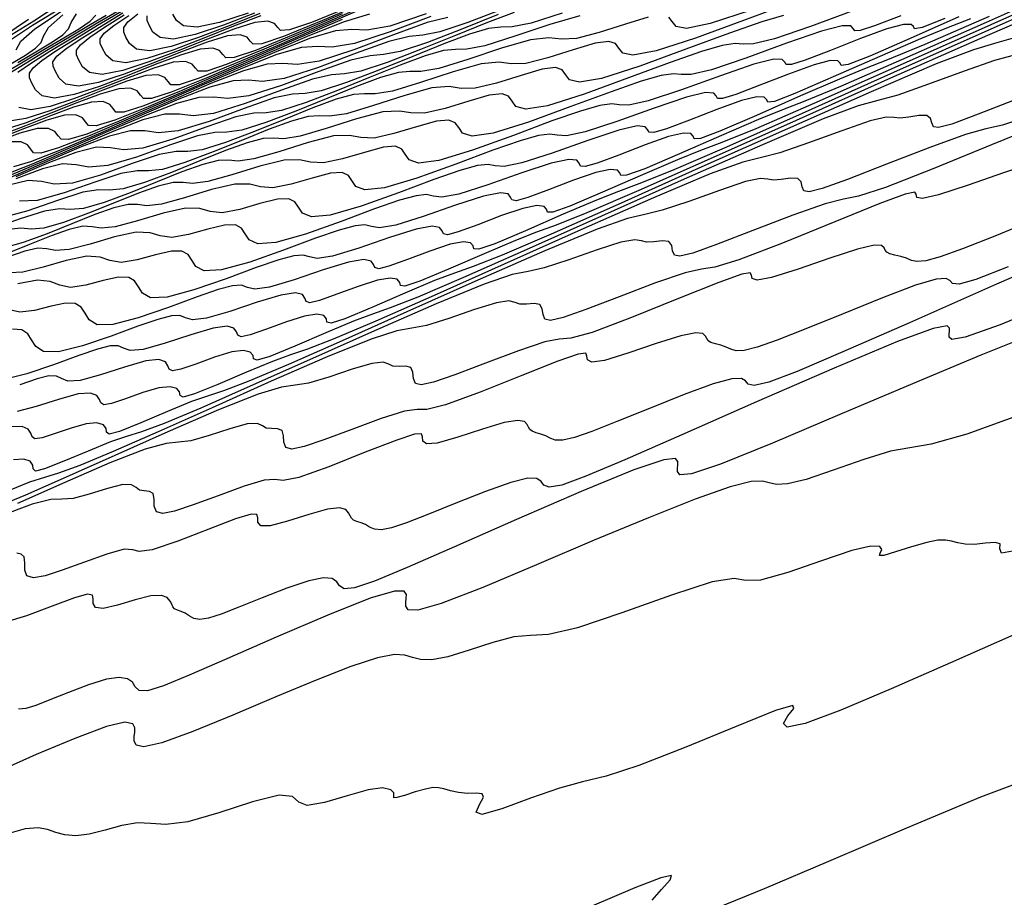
# Model space of a CAD drawing. Extents: x 3249832 to 3255657, y 13789405 to 13793316.
# Tile 197 of 256: x 3254653 to 3254679, y 13790529 to 13790552. Entities that reach past the tile are written whole.
import ezdxf

# ---------------------------------------------------------------- set-up
doc = ezdxf.new("R2010")
doc.units = 0
doc.header["$LTSCALE"] = 100
doc.header["$MEASUREMENT"] = 0
for name, color, linetype in [('GRATIO_CON', 10, 'CONTINUOUS'), ('GRATIO_ICON', 7, 'CONTINUOUS'), ('TARGETS_EAST', 7, 'CONTINUOUS')]:
    doc.layers.add(name, color=color, linetype=linetype)

# ---------------------------------------------------------------- blocks, each defined once
blk = doc.blocks.new('Gratio_032316_contours')
at = {"layer": 'GRATIO_CON', "color": 5, "linetype": 'Continuous', "flags": 128}
for points in [[(3254679.563, 13790532.328), (3254678.236, 13790531.833), (3254676.292, 13790531.023), (3254674.256, 13790530.149), (3254672.569, 13790529.427), (3254671.341, 13790528.927)], [(3254669.63, 13790529.134), (3254669.877, 13790529.412), (3254670.101, 13790529.661), (3254670.134, 13790529.777), (3254669.862, 13790529.717), (3254669.181, 13790529.452), (3254668.051, 13790528.978)], [(3254679.106, 13790536.087), (3254677.446, 13790535.357), (3254675.893, 13790534.674), (3254674.576, 13790534.114), (3254673.638, 13790533.76), (3254673.172, 13790533.666), (3254673.074, 13790533.766), (3254673.188, 13790533.962), (3254673.347, 13790534.155), (3254673.32, 13790534.238), (3254672.862, 13790534.101), (3254671.833, 13790533.687), (3254670.512, 13790533.14), (3254669.282, 13790532.659), (3254668.424, 13790532.384), (3254667.809, 13790532.235), (3254667.202, 13790532.072), (3254666.447, 13790531.806), (3254665.693, 13790531.528), (3254665.165, 13790531.376), (3254665.017, 13790531.443), (3254665.105, 13790531.64), (3254665.216, 13790531.833), (3254665.179, 13790531.922), (3254665.016, 13790531.933), (3254664.791, 13790531.928), (3254664.561, 13790531.952), (3254664.35, 13790531.999), (3254664.171, 13790532.048), (3254664.029, 13790532.08), (3254663.885, 13790532.082), (3254663.691, 13790532.045), (3254663.423, 13790531.968), (3254663.143, 13790531.88), (3254662.937, 13790531.82), (3254662.863, 13790531.818), (3254662.866, 13790531.866), (3254662.864, 13790531.944), (3254662.78, 13790532.028), (3254662.568, 13790532.073), (3254662.188, 13790532.029), (3254661.637, 13790531.871), (3254661.048, 13790531.693), (3254660.592, 13790531.613), (3254660.37, 13790531.703), (3254660.206, 13790531.849), (3254659.857, 13790531.887), (3254659.16, 13790531.709), (3254658.279, 13790531.421), (3254657.462, 13790531.184), (3254656.89, 13790531.113), (3254656.496, 13790531.142), (3254656.145, 13790531.162), (3254655.738, 13790531.09), (3254655.298, 13790530.967), (3254654.881, 13790530.86), (3254654.53, 13790530.822), (3254654.243, 13790530.847), (3254654.003, 13790530.91), (3254653.787, 13790530.985), (3254653.541, 13790531.031), (3254653.2, 13790531.002), (3254652.717, 13790530.866)], [(3254679.173, 13790538.296), (3254678.788, 13790538.233), (3254678.738, 13790538.339), (3254678.75, 13790538.47), (3254678.615, 13790538.513), (3254678.361, 13790538.491), (3254678.077, 13790538.46), (3254677.835, 13790538.465), (3254677.638, 13790538.499), (3254677.472, 13790538.54), (3254677.315, 13790538.569), (3254677.12, 13790538.567), (3254676.833, 13790538.511), (3254676.429, 13790538.394), (3254676.008, 13790538.261), (3254675.699, 13790538.172), (3254675.59, 13790538.168), (3254675.61, 13790538.23), (3254675.648, 13790538.321), (3254675.595, 13790538.401), (3254675.362, 13790538.414), (3254674.863, 13790538.3), (3254674.07, 13790538.032), (3254673.185, 13790537.723), (3254672.47, 13790537.519), (3254672.082, 13790537.511), (3254671.777, 13790537.562), (3254671.205, 13790537.478), (3254670.141, 13790537.132), (3254668.838, 13790536.661), (3254667.671, 13790536.268), (3254666.915, 13790536.099), (3254666.439, 13790536.068), (3254666.01, 13790536.033), (3254665.456, 13790535.889), (3254664.837, 13790535.686), (3254664.273, 13790535.512), (3254663.856, 13790535.434), (3254663.564, 13790535.439), (3254663.35, 13790535.491), (3254663.154, 13790535.553), (3254662.884, 13790535.571), (3254662.436, 13790535.485), (3254661.736, 13790535.254), (3254660.824, 13790534.9), (3254659.766, 13790534.461), (3254658.644, 13790533.985), (3254657.599, 13790533.553), (3254656.786, 13790533.256), (3254656.313, 13790533.154), (3254656.11, 13790533.199), (3254656.059, 13790533.311), (3254656.06, 13790533.426), (3254656.072, 13790533.537), (3254656.073, 13790533.651), (3254656.023, 13790533.759), (3254655.816, 13790533.796), (3254655.33, 13790533.683), (3254654.499, 13790533.372), (3254653.49, 13790532.947), (3254652.528, 13790532.525)], [(3254679.396, 13790541.901), (3254677.88, 13790541.352), (3254676.94, 13790541.085), (3254676.382, 13790540.993), (3254675.875, 13790540.904), (3254675.174, 13790540.688), (3254674.376, 13790540.405), (3254673.666, 13790540.164), (3254673.181, 13790540.046), (3254672.886, 13790540.03), (3254672.697, 13790540.072), (3254672.521, 13790540.121), (3254672.227, 13790540.111), (3254671.673, 13790539.968), (3254670.755, 13790539.641), (3254669.534, 13790539.158), (3254668.109, 13790538.566), (3254666.597, 13790537.923), (3254665.192, 13790537.333), (3254664.106, 13790536.91), (3254663.488, 13790536.734), (3254663.234, 13790536.742), (3254663.178, 13790536.838), (3254663.178, 13790536.942), (3254663.189, 13790537.041), (3254663.19, 13790537.143), (3254663.135, 13790537.235), (3254662.876, 13790537.236), (3254662.24, 13790537.047), (3254661.134, 13790536.608), (3254659.782, 13790536.03), (3254658.489, 13790535.462), (3254657.501, 13790535.029), (3254656.824, 13790534.752), (3254656.405, 13790534.624), (3254656.188, 13790534.632), (3254656.087, 13790534.725), (3254656.014, 13790534.844), (3254655.887, 13790534.937), (3254655.669, 13790534.971), (3254655.329, 13790534.922), (3254654.859, 13790534.776), (3254654.335, 13790534.577), (3254653.851, 13790534.381), (3254653.482, 13790534.237), (3254653.217, 13790534.156), (3254653.026, 13790534.138)], [(3254680.378, 13790544.892), (3254678.747, 13790544.218), (3254677.836, 13790543.892), (3254677.481, 13790543.829), (3254677.415, 13790543.893), (3254677.415, 13790543.972), (3254677.424, 13790544.049), (3254677.424, 13790544.127), (3254677.358, 13790544.188), (3254676.995, 13790544.116), (3254676.06, 13790543.774), (3254674.403, 13790543.08), (3254672.365, 13790542.195), (3254670.412, 13790541.335), (3254668.918, 13790540.679), (3254667.894, 13790540.246), (3254667.261, 13790540.015), (3254666.932, 13790539.958), (3254666.794, 13790540.013), (3254666.724, 13790540.11), (3254666.61, 13790540.185), (3254666.37, 13790540.191), (3254665.932, 13790540.086), (3254665.264, 13790539.85), (3254664.485, 13790539.542), (3254663.753, 13790539.245), (3254663.194, 13790539.025), (3254662.802, 13790538.892), (3254662.535, 13790538.839), (3254662.356, 13790538.856), (3254662.228, 13790538.914), (3254662.119, 13790538.979), (3254662.003, 13790539.026), (3254661.891, 13790539.061), (3254661.802, 13790539.097), (3254661.749, 13790539.147), (3254661.715, 13790539.212), (3254661.677, 13790539.289), (3254661.605, 13790539.37), (3254661.442, 13790539.416), (3254661.126, 13790539.381), (3254660.632, 13790539.242), (3254660.079, 13790539.068), (3254659.624, 13790538.948), (3254659.381, 13790538.95), (3254659.302, 13790539.039), (3254659.298, 13790539.156), (3254659.274, 13790539.244), (3254659.12, 13790539.251), (3254658.717, 13790539.128), (3254658.012, 13790538.858), (3254657.199, 13790538.543), (3254656.533, 13790538.318), (3254656.189, 13790538.273), (3254656.02, 13790538.32), (3254655.794, 13790538.33), (3254655.344, 13790538.207), (3254654.754, 13790537.997), (3254654.173, 13790537.784), (3254653.722, 13790537.638), (3254653.417, 13790537.584), (3254653.246, 13790537.634), (3254653.19, 13790537.786), (3254653.19, 13790537.978), (3254653.176, 13790538.137), (3254653.099, 13790538.207), (3254652.984, 13790538.227)], [(3254681.037, 13790546.316), (3254678.657, 13790545.277), (3254676.374, 13790544.271), (3254674.627, 13790543.504), (3254673.429, 13790542.993), (3254672.689, 13790542.71), (3254672.305, 13790542.621), (3254672.148, 13790542.657), (3254672.08, 13790542.743), (3254671.971, 13790542.809), (3254671.72, 13790542.801), (3254671.234, 13790542.669), (3254670.467, 13790542.387), (3254669.56, 13790542.025), (3254668.704, 13790541.677), (3254668.051, 13790541.419), (3254667.594, 13790541.26), (3254667.29, 13790541.19), (3254667.093, 13790541.194), (3254666.96, 13790541.244), (3254666.846, 13790541.306), (3254666.718, 13790541.352), (3254666.589, 13790541.387), (3254666.487, 13790541.424), (3254666.426, 13790541.472), (3254666.39, 13790541.533), (3254666.354, 13790541.604), (3254666.284, 13790541.678), (3254666.11, 13790541.711), (3254665.754, 13790541.655), (3254665.183, 13790541.483), (3254664.538, 13790541.27), (3254664.002, 13790541.116), (3254663.714, 13790541.094), (3254663.618, 13790541.168), (3254663.61, 13790541.276), (3254663.584, 13790541.356), (3254663.406, 13790541.348), (3254662.938, 13790541.195), (3254662.115, 13790540.873), (3254661.161, 13790540.496), (3254660.375, 13790540.217), (3254659.96, 13790540.136), (3254659.746, 13790540.159), (3254659.468, 13790540.142), (3254658.938, 13790539.984), (3254658.257, 13790539.736), (3254657.603, 13790539.492), (3254657.117, 13790539.33), (3254656.805, 13790539.27), (3254656.64, 13790539.316), (3254656.586, 13790539.46), (3254656.581, 13790539.642), (3254656.555, 13790539.789), (3254656.459, 13790539.849), (3254656.322, 13790539.861), (3254656.197, 13790539.882), (3254656.108, 13790539.951), (3254655.992, 13790540.023), (3254655.758, 13790540.028), (3254655.356, 13790539.925), (3254654.878, 13790539.775), (3254654.456, 13790539.663), (3254654.167, 13790539.644), (3254653.873, 13790539.633), (3254653.384, 13790539.514), (3254652.569, 13790539.204)], [(3254678.964, 13790545.74), (3254678.116, 13790545.406), (3254677.677, 13790545.284), (3254677.501, 13790545.301), (3254677.435, 13790545.376), (3254677.332, 13790545.433), (3254677.071, 13790545.411), (3254676.536, 13790545.251), (3254675.669, 13790544.924), (3254674.635, 13790544.507), (3254673.655, 13790544.109), (3254672.907, 13790543.813), (3254672.386, 13790543.628), (3254672.044, 13790543.541), (3254671.831, 13790543.533), (3254671.692, 13790543.575), (3254671.573, 13790543.632), (3254671.432, 13790543.678), (3254671.288, 13790543.714), (3254671.171, 13790543.751), (3254671.103, 13790543.797), (3254671.065, 13790543.853), (3254671.032, 13790543.919), (3254670.963, 13790543.985), (3254670.778, 13790544.006), (3254670.382, 13790543.928), (3254669.734, 13790543.723), (3254668.996, 13790543.472), (3254668.381, 13790543.284), (3254668.047, 13790543.238), (3254667.933, 13790543.298), (3254667.923, 13790543.397), (3254667.893, 13790543.468), (3254667.691, 13790543.446), (3254667.158, 13790543.261), (3254666.217, 13790542.887), (3254665.124, 13790542.45), (3254664.217, 13790542.116), (3254663.73, 13790541.999), (3254663.471, 13790541.997), (3254663.143, 13790541.954), (3254662.532, 13790541.76), (3254661.76, 13790541.474), (3254661.032, 13790541.199), (3254660.511, 13790541.022), (3254660.193, 13790540.956), (3254660.033, 13790540.999), (3254659.981, 13790541.135), (3254659.971, 13790541.306), (3254659.934, 13790541.441), (3254659.818, 13790541.492), (3254659.661, 13790541.494), (3254659.518, 13790541.507), (3254659.418, 13790541.569), (3254659.287, 13790541.628), (3254659.022, 13790541.616), (3254658.564, 13790541.488), (3254658.02, 13790541.31), (3254657.543, 13790541.174), (3254657.221, 13790541.137), (3254656.896, 13790541.107), (3254656.345, 13790540.956), (3254655.419, 13790540.594), (3254654.239, 13790540.085), (3254652.999, 13790539.532)], [(3254679.71, 13790546.99), (3254678.607, 13790546.54), (3254677.764, 13790546.207), (3254677.179, 13790545.997), (3254676.799, 13790545.891), (3254676.568, 13790545.872), (3254676.424, 13790545.906), (3254676.3, 13790545.959), (3254676.147, 13790546.004), (3254675.987, 13790546.041), (3254675.855, 13790546.078), (3254675.779, 13790546.122), (3254675.74, 13790546.174), (3254675.709, 13790546.234), (3254675.642, 13790546.293), (3254675.446, 13790546.301), (3254675.01, 13790546.201), (3254674.285, 13790545.963), (3254673.454, 13790545.674), (3254672.759, 13790545.452), (3254672.38, 13790545.382), (3254672.249, 13790545.427), (3254672.236, 13790545.517), (3254672.203, 13790545.581), (3254671.977, 13790545.543), (3254671.378, 13790545.328), (3254670.319, 13790544.902), (3254669.086, 13790544.404), (3254668.06, 13790544.016), (3254667.501, 13790543.863), (3254667.197, 13790543.835), (3254666.818, 13790543.766), (3254666.127, 13790543.536), (3254665.263, 13790543.212), (3254664.461, 13790542.907), (3254663.905, 13790542.713), (3254663.581, 13790542.642), (3254663.426, 13790542.681), (3254663.376, 13790542.81), (3254663.362, 13790542.97), (3254663.312, 13790543.094), (3254663.178, 13790543.134), (3254663, 13790543.127), (3254662.839, 13790543.133), (3254662.729, 13790543.186), (3254662.583, 13790543.234), (3254662.286, 13790543.205), (3254661.772, 13790543.051), (3254661.162, 13790542.845), (3254660.63, 13790542.685), (3254660.275, 13790542.631), (3254659.918, 13790542.582), (3254659.307, 13790542.399), (3254658.269, 13790541.984), (3254656.944, 13790541.409), (3254655.55, 13790540.787), (3254654.277, 13790540.219), (3254653.212, 13790539.752), (3254652.415, 13790539.423)], [(3254679.819, 13790549.461), (3254678.524, 13790548.931), (3254677.012, 13790548.311), (3254675.744, 13790547.814), (3254675.042, 13790547.589), (3254674.649, 13790547.511), (3254674.168, 13790547.39), (3254673.316, 13790547.089), (3254672.269, 13790546.688), (3254671.319, 13790546.322), (3254670.693, 13790546.097), (3254670.357, 13790546.013), (3254670.213, 13790546.045), (3254670.167, 13790546.159), (3254670.143, 13790546.298), (3254670.07, 13790546.399), (3254669.898, 13790546.418), (3254669.677, 13790546.394), (3254669.481, 13790546.383), (3254669.349, 13790546.42), (3254669.173, 13790546.446), (3254668.814, 13790546.382), (3254668.187, 13790546.178), (3254667.447, 13790545.916), (3254666.804, 13790545.707), (3254666.384, 13790545.617), (3254665.963, 13790545.531), (3254665.229, 13790545.284), (3254663.969, 13790544.765), (3254662.354, 13790544.058), (3254660.652, 13790543.298), (3254659.098, 13790542.603), (3254657.803, 13790542.033), (3254656.845, 13790541.63), (3254656.251, 13790541.41), (3254655.855, 13790541.286), (3254655.439, 13790541.144), (3254654.854, 13790540.906), (3254654.217, 13790540.637), (3254653.712, 13790540.438), (3254653.47, 13790540.382), (3254653.411, 13790540.436), (3254653.402, 13790540.54), (3254653.33, 13790540.637), (3254653.163, 13790540.694), (3254652.893, 13790540.679)], [(3254679.587, 13790549.714), (3254678.812, 13790549.453), (3254678.375, 13790549.35), (3254677.843, 13790549.202), (3254676.91, 13790548.866), (3254675.772, 13790548.427), (3254674.748, 13790548.029), (3254674.087, 13790547.788), (3254673.745, 13790547.699), (3254673.606, 13790547.727), (3254673.562, 13790547.834), (3254673.534, 13790547.962), (3254673.448, 13790548.051), (3254673.257, 13790548.061), (3254673.016, 13790548.028), (3254672.803, 13790548.009), (3254672.659, 13790548.037), (3254672.469, 13790548.052), (3254672.078, 13790547.97), (3254671.395, 13790547.741), (3254670.589, 13790547.451), (3254669.891, 13790547.217), (3254669.438, 13790547.11), (3254668.985, 13790547.005), (3254668.191, 13790546.727), (3254666.819, 13790546.155), (3254665.059, 13790545.382), (3254663.203, 13790544.553), (3254661.509, 13790543.796), (3254660.099, 13790543.174), (3254659.06, 13790542.734), (3254658.423, 13790542.493), (3254658.004, 13790542.357), (3254657.562, 13790542.201), (3254656.929, 13790541.94), (3254656.233, 13790541.644), (3254655.678, 13790541.422), (3254655.407, 13790541.351), (3254655.336, 13790541.398), (3254655.325, 13790541.498), (3254655.254, 13790541.592), (3254655.084, 13790541.643), (3254654.8, 13790541.621), (3254654.405, 13790541.509), (3254653.984, 13790541.362), (3254653.643, 13790541.25), (3254653.458, 13790541.227), (3254653.385, 13790541.279), (3254653.35, 13790541.376), (3254653.284, 13790541.482), (3254653.126, 13790541.553), (3254652.819, 13790541.537)], [(3254679.275, 13790550.165), (3254678.178, 13790549.737), (3254677.481, 13790549.48), (3254677.133, 13790549.385), (3254676.999, 13790549.41), (3254676.958, 13790549.508), (3254676.925, 13790549.625), (3254676.827, 13790549.703), (3254676.617, 13790549.703), (3254676.354, 13790549.661), (3254676.124, 13790549.634), (3254675.969, 13790549.654), (3254675.764, 13790549.658), (3254675.341, 13790549.559), (3254674.603, 13790549.305), (3254673.731, 13790548.986), (3254672.978, 13790548.728), (3254672.492, 13790548.604), (3254672.007, 13790548.479), (3254671.152, 13790548.17), (3254669.67, 13790547.546), (3254667.764, 13790546.707), (3254665.753, 13790545.808), (3254663.919, 13790544.988), (3254662.394, 13790544.315), (3254661.274, 13790543.837), (3254660.596, 13790543.576), (3254660.153, 13790543.428), (3254659.684, 13790543.258), (3254659.003, 13790542.975), (3254658.249, 13790542.652), (3254657.643, 13790542.405), (3254657.343, 13790542.32), (3254657.261, 13790542.359), (3254657.249, 13790542.455), (3254657.178, 13790542.546), (3254657.005, 13790542.593), (3254656.708, 13790542.562), (3254656.285, 13790542.437), (3254655.831, 13790542.275), (3254655.461, 13790542.15), (3254655.26, 13790542.119), (3254655.181, 13790542.166), (3254655.146, 13790542.26), (3254655.08, 13790542.363), (3254654.917, 13790542.428), (3254654.59, 13790542.402), (3254654.074, 13790542.259), (3254653.489, 13790542.073), (3254652.989, 13790541.942)], [(3254679.06, 13790551.264), (3254678.605, 13790551.147), (3254677.811, 13790550.868), (3254676.873, 13790550.522), (3254676.065, 13790550.239), (3254675.547, 13790550.097), (3254675.03, 13790549.954), (3254674.113, 13790549.612), (3254672.52, 13790548.936), (3254670.469, 13790548.031), (3254668.304, 13790547.063), (3254666.33, 13790546.18), (3254664.69, 13790545.455), (3254663.489, 13790544.941), (3254662.768, 13790544.659), (3254662.303, 13790544.499), (3254661.806, 13790544.315), (3254661.077, 13790544.009), (3254660.266, 13790543.66), (3254659.609, 13790543.389), (3254659.279, 13790543.289), (3254659.186, 13790543.321), (3254659.172, 13790543.413), (3254659.102, 13790543.501), (3254658.926, 13790543.543), (3254658.615, 13790543.503), (3254658.166, 13790543.365), (3254657.678, 13790543.188), (3254657.279, 13790543.05), (3254657.062, 13790543.011), (3254656.977, 13790543.054), (3254656.942, 13790543.144), (3254656.877, 13790543.244), (3254656.707, 13790543.303), (3254656.361, 13790543.267), (3254655.809, 13790543.108), (3254655.179, 13790542.903), (3254654.643, 13790542.757), (3254654.324, 13790542.74), (3254654.154, 13790542.805), (3254654.022, 13790542.873), (3254653.826, 13790542.876), (3254653.517, 13790542.799), (3254653.058, 13790542.641)], [(3254680.036, 13790552.497), (3254678.22, 13790551.717), (3254675.879, 13790550.68), (3254673.406, 13790549.574), (3254671.151, 13790548.565), (3254669.281, 13790547.736), (3254667.919, 13790547.148), (3254667.112, 13790546.825), (3254666.601, 13790546.641), (3254666.05, 13790546.43), (3254665.225, 13790546.079), (3254664.298, 13790545.675), (3254663.541, 13790545.357), (3254663.152, 13790545.228), (3254663.035, 13790545.244), (3254663.018, 13790545.329), (3254662.95, 13790545.41), (3254662.768, 13790545.442), (3254662.431, 13790545.386), (3254661.926, 13790545.221), (3254661.372, 13790545.015), (3254660.916, 13790544.851), (3254660.665, 13790544.795), (3254660.569, 13790544.828), (3254660.534, 13790544.913), (3254660.469, 13790545.006), (3254660.287, 13790545.053), (3254659.903, 13790544.996), (3254659.278, 13790544.805), (3254658.561, 13790544.565), (3254657.951, 13790544.386), (3254657.59, 13790544.348), (3254657.402, 13790544.4), (3254657.255, 13790544.458), (3254657.033, 13790544.451), (3254656.681, 13790544.359), (3254656.157, 13790544.178), (3254655.455, 13790543.919), (3254654.705, 13790543.661), (3254654.073, 13790543.503), (3254653.682, 13790543.513), (3254653.48, 13790543.645), (3254653.371, 13790543.823), (3254653.268, 13790543.982), (3254653.118, 13790544.085), (3254652.874, 13790544.104)], [(3254681.07, 13790553.107), (3254678.584, 13790552.004), (3254675.957, 13790550.829), (3254673.561, 13790549.757), (3254671.576, 13790548.877), (3254670.134, 13790548.252), (3254669.284, 13790547.909), (3254668.75, 13790547.712), (3254668.172, 13790547.487), (3254667.299, 13790547.113), (3254666.314, 13790546.683), (3254665.506, 13790546.341), (3254665.089, 13790546.197), (3254664.96, 13790546.206), (3254664.941, 13790546.287), (3254664.874, 13790546.365), (3254664.689, 13790546.392), (3254664.338, 13790546.327), (3254663.807, 13790546.15), (3254663.219, 13790545.928), (3254662.734, 13790545.751), (3254662.467, 13790545.686), (3254662.365, 13790545.715), (3254662.33, 13790545.797), (3254662.265, 13790545.887), (3254662.077, 13790545.928), (3254661.674, 13790545.861), (3254661.012, 13790545.654), (3254660.252, 13790545.395), (3254659.605, 13790545.2), (3254659.223, 13790545.152), (3254659.025, 13790545.197), (3254658.871, 13790545.251), (3254658.637, 13790545.238), (3254658.263, 13790545.14), (3254657.707, 13790544.947), (3254656.961, 13790544.671), (3254656.165, 13790544.395), (3254655.496, 13790544.22), (3254655.086, 13790544.219), (3254654.878, 13790544.344), (3254654.77, 13790544.519), (3254654.669, 13790544.674), (3254654.516, 13790544.772), (3254654.261, 13790544.785), (3254653.881, 13790544.703), (3254653.449, 13790544.594), (3254653.066, 13790544.544), (3254652.795, 13790544.608)], [(3254681.289, 13790553.328), (3254678.508, 13790552.084), (3254675.972, 13790550.95), (3254673.872, 13790550.017), (3254672.349, 13790549.356), (3254671.457, 13790548.992), (3254670.899, 13790548.783), (3254670.294, 13790548.544), (3254669.374, 13790548.148), (3254668.33, 13790547.69), (3254667.472, 13790547.325), (3254667.025, 13790547.166), (3254666.885, 13790547.167), (3254666.864, 13790547.244), (3254666.798, 13790547.319), (3254666.61, 13790547.342), (3254666.246, 13790547.268), (3254665.687, 13790547.078), (3254665.066, 13790546.841), (3254664.552, 13790546.651), (3254664.269, 13790546.578), (3254664.161, 13790546.603), (3254664.126, 13790546.681), (3254664.061, 13790546.768), (3254663.868, 13790546.803), (3254663.445, 13790546.725), (3254662.746, 13790546.503), (3254661.943, 13790546.226), (3254661.259, 13790546.015), (3254660.856, 13790545.956), (3254660.649, 13790545.995), (3254660.488, 13790546.043), (3254660.241, 13790546.026), (3254659.846, 13790545.92), (3254659.257, 13790545.716), (3254658.467, 13790545.423), (3254657.625, 13790545.129), (3254656.92, 13790544.938), (3254656.49, 13790544.925), (3254656.276, 13790545.044), (3254656.169, 13790545.214), (3254656.069, 13790545.365), (3254655.914, 13790545.46), (3254655.649, 13790545.466), (3254655.249, 13790545.375), (3254654.794, 13790545.256), (3254654.391, 13790545.196), (3254654.109, 13790545.253), (3254653.861, 13790545.353), (3254653.523, 13790545.389), (3254653.013, 13790545.288)], [(3254681.059, 13790553.339), (3254678.382, 13790552.142), (3254676.167, 13790551.158), (3254674.564, 13790550.459), (3254673.629, 13790550.075), (3254673.049, 13790549.854), (3254672.416, 13790549.601), (3254671.448, 13790549.182), (3254670.346, 13790548.698), (3254669.438, 13790548.309), (3254668.961, 13790548.135), (3254668.809, 13790548.129), (3254668.787, 13790548.202), (3254668.722, 13790548.274), (3254668.531, 13790548.291), (3254668.153, 13790548.209), (3254667.567, 13790548.006), (3254666.913, 13790547.754), (3254666.37, 13790547.551), (3254666.071, 13790547.47), (3254665.957, 13790547.49), (3254665.921, 13790547.565), (3254665.857, 13790547.648), (3254665.658, 13790547.678), (3254665.216, 13790547.59), (3254664.481, 13790547.352), (3254663.634, 13790547.056), (3254662.913, 13790546.829), (3254662.49, 13790546.759), (3254662.273, 13790546.792), (3254662.104, 13790546.836), (3254661.845, 13790546.813), (3254661.428, 13790546.7), (3254660.806, 13790546.484), (3254659.973, 13790546.175), (3254659.085, 13790545.862), (3254658.344, 13790545.655), (3254657.894, 13790545.632), (3254657.674, 13790545.743), (3254657.568, 13790545.909), (3254657.469, 13790546.057), (3254657.311, 13790546.147), (3254657.037, 13790546.148), (3254656.618, 13790546.048), (3254656.139, 13790545.918), (3254655.717, 13790545.849), (3254655.424, 13790545.899), (3254655.168, 13790545.991), (3254654.815, 13790546.018), (3254654.28, 13790545.906), (3254653.67, 13790545.728), (3254653.141, 13790545.593), (3254652.803, 13790545.576)], [(3254677.973, 13790552.241), (3254677.347, 13790551.996), (3254676.661, 13790551.716), (3254675.596, 13790551.251), (3254674.378, 13790550.713), (3254673.369, 13790550.277), (3254672.834, 13790550.073), (3254672.659, 13790550.052), (3254672.633, 13790550.118), (3254672.57, 13790550.183), (3254672.373, 13790550.191), (3254671.968, 13790550.092), (3254671.328, 13790549.862), (3254670.607, 13790549.581), (3254670.007, 13790549.352), (3254669.675, 13790549.254), (3254669.549, 13790549.264), (3254669.513, 13790549.334), (3254669.45, 13790549.41), (3254669.238, 13790549.428), (3254668.757, 13790549.319), (3254667.949, 13790549.049), (3254667.015, 13790548.718), (3254666.22, 13790548.458), (3254665.756, 13790548.367), (3254665.52, 13790548.387), (3254665.337, 13790548.421), (3254665.053, 13790548.388), (3254664.593, 13790548.26), (3254663.906, 13790548.021), (3254662.985, 13790547.679), (3254662.006, 13790547.329), (3254661.191, 13790547.09), (3254660.702, 13790547.044), (3254660.47, 13790547.142), (3254660.366, 13790547.3), (3254660.27, 13790547.44), (3254660.107, 13790547.522), (3254659.813, 13790547.51), (3254659.354, 13790547.392), (3254658.829, 13790547.242), (3254658.367, 13790547.154), (3254658.053, 13790547.189), (3254657.781, 13790547.268), (3254657.4, 13790547.277), (3254656.814, 13790547.142), (3254656.143, 13790546.939), (3254655.563, 13790546.781), (3254655.196, 13790546.749), (3254654.96, 13790546.786), (3254654.716, 13790546.798), (3254654.357, 13790546.716), (3254653.88, 13790546.546), (3254653.312, 13790546.318), (3254652.688, 13790546.068)], [(3254677.67, 13790552.286), (3254676.395, 13790551.721), (3254675.335, 13790551.261), (3254674.771, 13790551.042), (3254674.584, 13790551.013), (3254674.556, 13790551.075), (3254674.494, 13790551.138), (3254674.294, 13790551.141), (3254673.876, 13790551.033), (3254673.208, 13790550.79), (3254672.454, 13790550.494), (3254671.825, 13790550.252), (3254671.477, 13790550.146), (3254671.345, 13790550.152), (3254671.309, 13790550.218), (3254671.246, 13790550.291), (3254671.029, 13790550.303), (3254670.528, 13790550.184), (3254669.684, 13790549.898), (3254668.706, 13790549.548), (3254667.874, 13790549.273), (3254667.389, 13790549.171), (3254667.144, 13790549.184), (3254666.954, 13790549.214), (3254666.656, 13790549.176), (3254666.175, 13790549.04), (3254665.455, 13790548.79), (3254664.491, 13790548.431), (3254663.466, 13790548.063), (3254662.614, 13790547.807), (3254662.106, 13790547.751), (3254661.868, 13790547.842), (3254661.765, 13790547.995), (3254661.67, 13790548.132), (3254661.505, 13790548.209), (3254661.201, 13790548.191), (3254660.722, 13790548.064), (3254660.174, 13790547.904), (3254659.693, 13790547.807), (3254659.367, 13790547.834), (3254659.087, 13790547.906), (3254658.692, 13790547.907), (3254658.081, 13790547.76), (3254657.38, 13790547.544), (3254656.774, 13790547.375), (3254656.393, 13790547.336), (3254656.149, 13790547.367), (3254655.897, 13790547.374), (3254655.522, 13790547.284), (3254655.024, 13790547.105), (3254654.429, 13790546.867), (3254653.776, 13790546.604), (3254653.151, 13790546.372), (3254652.651, 13790546.233)], [(3254677.301, 13790552.245), (3254676.707, 13790552.011), (3254676.508, 13790551.975), (3254676.479, 13790552.033), (3254676.418, 13790552.092), (3254676.215, 13790552.09), (3254675.784, 13790551.974), (3254675.089, 13790551.719), (3254674.301, 13790551.407), (3254673.643, 13790551.152), (3254673.279, 13790551.038), (3254673.142, 13790551.039), (3254673.105, 13790551.102), (3254673.042, 13790551.172), (3254672.819, 13790551.178), (3254672.299, 13790551.049), (3254671.418, 13790550.747), (3254670.397, 13790550.379), (3254669.528, 13790550.087), (3254669.023, 13790549.975), (3254668.768, 13790549.981), (3254668.571, 13790550.006), (3254668.26, 13790549.963), (3254667.757, 13790549.82), (3254667.005, 13790549.559), (3254665.997, 13790549.183), (3254664.926, 13790548.797), (3254664.038, 13790548.525), (3254663.511, 13790548.457), (3254663.267, 13790548.541), (3254663.163, 13790548.69), (3254663.07, 13790548.823), (3254662.903, 13790548.896), (3254662.588, 13790548.872), (3254662.091, 13790548.736), (3254661.519, 13790548.566), (3254661.018, 13790548.459), (3254660.682, 13790548.479), (3254660.394, 13790548.544), (3254659.985, 13790548.536), (3254659.348, 13790548.378), (3254658.616, 13790548.149), (3254657.985, 13790547.969), (3254657.59, 13790547.922), (3254657.338, 13790547.948), (3254657.078, 13790547.95), (3254656.688, 13790547.853), (3254656.168, 13790547.664), (3254655.545, 13790547.415), (3254654.863, 13790547.14), (3254654.21, 13790546.896), (3254653.689, 13790546.748), (3254653.357, 13790546.727), (3254653.086, 13790546.75), (3254652.702, 13790546.702)], [(3254676.148, 13790552.32), (3254675.461, 13790552.052), (3254675.081, 13790551.93), (3254674.938, 13790551.926), (3254674.901, 13790551.987), (3254674.838, 13790552.053), (3254674.609, 13790552.053), (3254674.07, 13790551.913), (3254673.153, 13790551.595), (3254672.088, 13790551.209), (3254671.182, 13790550.902), (3254670.656, 13790550.779), (3254670.392, 13790550.779), (3254670.187, 13790550.799), (3254669.864, 13790550.751), (3254669.34, 13790550.6), (3254668.555, 13790550.327), (3254667.503, 13790549.935), (3254666.387, 13790549.53), (3254665.461, 13790549.242), (3254664.915, 13790549.163), (3254664.665, 13790549.241), (3254664.562, 13790549.385), (3254664.471, 13790549.515), (3254664.301, 13790549.584), (3254663.976, 13790549.553), (3254663.459, 13790549.409), (3254662.864, 13790549.228), (3254662.344, 13790549.112), (3254661.996, 13790549.124), (3254661.7, 13790549.182), (3254661.277, 13790549.166), (3254660.615, 13790548.996), (3254659.853, 13790548.754), (3254659.196, 13790548.563), (3254658.787, 13790548.509), (3254658.527, 13790548.529), (3254658.259, 13790548.526), (3254657.854, 13790548.421), (3254657.311, 13790548.224), (3254656.662, 13790547.963), (3254655.95, 13790547.676), (3254655.269, 13790547.421), (3254654.727, 13790547.262), (3254654.384, 13790547.235), (3254654.104, 13790547.252), (3254653.705, 13790547.197), (3254653.07, 13790546.994), (3254652.326, 13790546.736)], [(3254673.072, 13790552.326), (3254672.504, 13790552.161), (3254671.654, 13790551.864), (3254670.515, 13790551.44), (3254669.307, 13790550.998), (3254668.308, 13790550.677), (3254667.723, 13790550.576), (3254667.461, 13790550.64), (3254667.36, 13790550.776), (3254667.271, 13790550.898), (3254667.096, 13790550.958), (3254666.752, 13790550.915), (3254666.195, 13790550.753), (3254665.554, 13790550.552), (3254664.994, 13790550.417), (3254664.625, 13790550.415), (3254664.313, 13790550.459), (3254663.862, 13790550.425), (3254663.149, 13790550.231), (3254662.326, 13790549.964), (3254661.618, 13790549.751), (3254661.18, 13790549.682), (3254660.906, 13790549.692), (3254660.621, 13790549.678), (3254660.185, 13790549.558), (3254659.598, 13790549.342), (3254658.895, 13790549.06), (3254658.124, 13790548.748), (3254657.388, 13790548.469), (3254656.804, 13790548.291), (3254656.436, 13790548.251), (3254656.138, 13790548.256), (3254655.712, 13790548.185), (3254655.026, 13790547.959), (3254654.224, 13790547.674), (3254653.515, 13790547.474), (3254653.05, 13790547.453)], [(3254673.204, 13790552.633), (3254672.021, 13790552.192), (3254670.767, 13790551.731), (3254669.732, 13790551.394), (3254669.127, 13790551.282), (3254668.859, 13790551.34), (3254668.759, 13790551.471), (3254668.671, 13790551.59), (3254668.494, 13790551.646), (3254668.14, 13790551.596), (3254667.564, 13790551.425), (3254666.898, 13790551.214), (3254666.32, 13790551.07), (3254665.94, 13790551.06), (3254665.619, 13790551.097), (3254665.155, 13790551.054), (3254664.416, 13790550.849), (3254663.563, 13790550.569), (3254662.828, 13790550.345), (3254662.377, 13790550.268), (3254662.095, 13790550.273), (3254661.802, 13790550.253), (3254661.351, 13790550.127), (3254660.742, 13790549.901), (3254660.012, 13790549.608), (3254659.211, 13790549.284), (3254658.447, 13790548.994), (3254657.842, 13790548.806), (3254657.462, 13790548.759), (3254657.156, 13790548.759), (3254656.715, 13790548.68), (3254656.005, 13790548.441), (3254655.173, 13790548.143), (3254654.44, 13790547.931), (3254653.961, 13790547.902), (3254653.631, 13790547.969), (3254653.281, 13790547.996), (3254652.774, 13790547.877)], [(3254672.228, 13790552.465), (3254671.155, 13790552.111), (3254670.531, 13790551.988), (3254670.257, 13790552.039), (3254670.158, 13790552.166), (3254670.072, 13790552.281)], [(3254669.527, 13790552.277), (3254668.932, 13790552.098), (3254668.243, 13790551.876), (3254667.645, 13790551.723), (3254667.255, 13790551.705), (3254666.926, 13790551.735), (3254666.447, 13790551.684), (3254665.683, 13790551.467), (3254664.799, 13790551.174), (3254664.039, 13790550.939), (3254663.574, 13790550.855), (3254663.285, 13790550.854), (3254662.983, 13790550.829), (3254662.517, 13790550.695), (3254661.886, 13790550.461), (3254661.129, 13790550.156), (3254660.298, 13790549.82), (3254659.506, 13790549.518), (3254658.88, 13790549.321), (3254658.488, 13790549.267), (3254658.173, 13790549.261), (3254657.719, 13790549.174), (3254656.983, 13790548.924), (3254656.121, 13790548.612), (3254655.364, 13790548.388), (3254654.871, 13790548.351), (3254654.534, 13790548.412), (3254654.176, 13790548.432), (3254653.653, 13790548.306), (3254652.961, 13790548.044)], [(3254667.74, 13790552.313), (3254666.95, 13790552.085), (3254666.036, 13790551.779), (3254665.25, 13790551.533), (3254664.771, 13790551.441), (3254664.474, 13790551.435), (3254664.164, 13790551.405), (3254663.682, 13790551.264), (3254663.029, 13790551.02), (3254662.245, 13790550.704), (3254661.385, 13790550.356), (3254660.566, 13790550.042), (3254659.918, 13790549.835), (3254659.514, 13790549.775), (3254659.191, 13790549.763), (3254658.722, 13790549.668), (3254657.961, 13790549.406), (3254657.07, 13790549.081), (3254656.288, 13790548.845), (3254655.782, 13790548.8), (3254655.438, 13790548.854), (3254655.071, 13790548.869), (3254654.531, 13790548.734), (3254653.815, 13790548.461), (3254652.955, 13790548.094)], [(3254666.014, 13790552.401), (3254665.317, 13790552.138), (3254664.479, 13790551.801), (3254663.56, 13790551.429), (3254662.684, 13790551.091), (3254661.994, 13790550.865), (3254661.567, 13790550.791), (3254661.225, 13790550.767), (3254660.728, 13790550.657), (3254659.918, 13790550.371), (3254658.968, 13790550.019), (3254658.136, 13790549.759), (3254657.603, 13790549.697), (3254657.245, 13790549.74), (3254656.86, 13790549.742), (3254656.287, 13790549.59), (3254655.524, 13790549.296), (3254654.605, 13790548.903), (3254653.589, 13790548.462), (3254652.621, 13790548.051)], [(3254652.641, 13790551.794), (3254653.287, 13790552.225)], [(3254665.596, 13790552.349), (3254664.647, 13790551.965), (3254663.743, 13790551.615), (3254663.032, 13790551.379), (3254662.593, 13790551.299), (3254662.243, 13790551.269), (3254661.732, 13790551.151), (3254660.896, 13790550.854), (3254659.917, 13790550.488), (3254659.06, 13790550.216), (3254658.514, 13790550.146), (3254658.148, 13790550.183), (3254657.755, 13790550.179), (3254657.166, 13790550.018), (3254656.378, 13790549.713), (3254655.43, 13790549.308), (3254654.381, 13790548.853), (3254653.381, 13790548.428), (3254652.604, 13790548.121)], [(3254652.635, 13790551.692), (3254653.426, 13790552.182), (3254654.093, 13790552.624)], [(3254665.734, 13790552.501), (3254664.803, 13790552.14), (3254664.07, 13790551.894), (3254663.619, 13790551.806), (3254663.26, 13790551.771), (3254662.735, 13790551.645), (3254661.875, 13790551.336), (3254660.866, 13790550.957), (3254659.985, 13790550.673), (3254659.425, 13790550.595), (3254659.052, 13790550.625), (3254658.649, 13790550.615), (3254658.044, 13790550.446), (3254657.232, 13790550.131), (3254656.254, 13790549.712), (3254655.173, 13790549.243), (3254654.142, 13790548.804), (3254653.341, 13790548.487), (3254652.893, 13790548.355)], [(3254652.715, 13790551.614), (3254653.395, 13790552.067), (3254654.211, 13790552.571)], [(3254664.278, 13790552.273), (3254663.738, 13790552.14), (3254662.853, 13790551.819), (3254661.815, 13790551.426), (3254660.909, 13790551.13), (3254660.335, 13790551.043), (3254659.955, 13790551.068), (3254659.544, 13790551.052), (3254658.922, 13790550.874), (3254658.087, 13790550.548), (3254657.079, 13790550.117), (3254655.965, 13790549.633), (3254654.903, 13790549.181), (3254654.078, 13790548.852), (3254653.616, 13790548.714), (3254653.424, 13790548.725), (3254653.35, 13790548.82), (3254653.261, 13790548.934), (3254653.094, 13790549.016), (3254652.805, 13790549.014)], [(3254652.829, 13790551.054), (3254653.214, 13790551.284), (3254653.477, 13790551.464), (3254653.623, 13790551.62), (3254653.686, 13790551.785), (3254653.817, 13790552.008), (3254654.193, 13790552.344)], [(3254663.712, 13790552.364), (3254662.757, 13790552.044), (3254662.157, 13790551.941), (3254661.762, 13790551.954), (3254661.333, 13790551.925), (3254660.679, 13790551.731), (3254659.795, 13790551.383), (3254658.729, 13790550.926), (3254657.549, 13790550.413), (3254656.425, 13790549.933), (3254655.551, 13790549.583), (3254655.064, 13790549.432), (3254654.862, 13790549.437), (3254654.788, 13790549.529), (3254654.7, 13790549.64), (3254654.53, 13790549.717), (3254654.229, 13790549.708), (3254653.766, 13790549.579), (3254653.183, 13790549.362), (3254652.54, 13790549.107)], [(3254653.008, 13790551.096), (3254653.523, 13790551.399), (3254653.919, 13790551.634), (3254654.189, 13790551.818), (3254654.34, 13790551.977), (3254654.407, 13790552.143), (3254654.544, 13790552.368)], [(3254662.228, 13790552.361), (3254661.557, 13790552.159), (3254660.65, 13790551.8), (3254659.554, 13790551.33), (3254658.341, 13790550.803), (3254657.185, 13790550.31), (3254656.288, 13790549.949), (3254655.787, 13790549.791), (3254655.581, 13790549.793), (3254655.507, 13790549.883), (3254655.419, 13790549.993), (3254655.248, 13790550.068), (3254654.942, 13790550.055), (3254654.467, 13790549.921), (3254653.868, 13790549.697), (3254653.207, 13790549.434), (3254652.548, 13790549.183)], [(3254652.55, 13790550.751), (3254653.105, 13790551.086), (3254653.688, 13790551.432), (3254654.216, 13790551.743), (3254654.623, 13790551.985), (3254654.901, 13790552.173), (3254655.057, 13790552.334)], [(3254661.504, 13790552.218), (3254660.378, 13790551.735), (3254659.133, 13790551.194), (3254657.946, 13790550.686), (3254657.024, 13790550.314), (3254656.511, 13790550.15), (3254656.3, 13790550.149), (3254656.226, 13790550.238), (3254656.139, 13790550.346), (3254655.966, 13790550.419), (3254655.654, 13790550.402), (3254655.168, 13790550.262), (3254654.553, 13790550.032), (3254653.875, 13790549.762), (3254653.198, 13790549.504), (3254652.587, 13790549.309)], [(3254652.73, 13790550.775), (3254653.2, 13790551.069), (3254653.769, 13790551.413), (3254654.367, 13790551.768), (3254654.909, 13790552.087), (3254655.327, 13790552.336)], [(3254662.358, 13790552.635), (3254661.203, 13790552.139), (3254659.924, 13790551.584), (3254658.707, 13790551.063), (3254657.761, 13790550.68), (3254657.235, 13790550.509), (3254657.02, 13790550.505), (3254656.945, 13790550.592), (3254656.858, 13790550.699), (3254656.684, 13790550.77), (3254656.367, 13790550.75), (3254655.869, 13790550.604), (3254655.239, 13790550.367), (3254654.542, 13790550.09), (3254653.848, 13790549.824), (3254653.221, 13790549.624), (3254652.729, 13790549.542)], [(3254661.508, 13790552.364), (3254660.228, 13790551.815), (3254659.235, 13790551.411), (3254658.682, 13790551.227), (3254658.458, 13790551.217), (3254658.383, 13790551.301), (3254658.297, 13790551.406), (3254658.12, 13790551.471), (3254657.791, 13790551.444), (3254657.271, 13790551.287), (3254656.609, 13790551.036), (3254655.877, 13790550.745), (3254655.147, 13790550.466), (3254654.489, 13790550.253), (3254653.974, 13790550.16), (3254653.974, 13790550.16), (3254653.651, 13790550.22), (3254653.475, 13790550.377), (3254653.38, 13790550.554), (3254653.317, 13790550.694), (3254653.312, 13790550.815), (3254653.408, 13790550.955), (3254653.639, 13790551.146), (3254654.005, 13790551.396), (3254654.499, 13790551.705), (3254655.097, 13790552.067), (3254655.726, 13790552.44)], [(3254662.3, 13790552.754), (3254660.989, 13790552.192), (3254659.971, 13790551.776), (3254659.405, 13790551.586), (3254659.177, 13790551.573), (3254659.102, 13790551.656), (3254659.017, 13790551.759), (3254658.838, 13790551.822), (3254658.504, 13790551.791), (3254657.972, 13790551.629), (3254657.295, 13790551.371), (3254656.545, 13790551.072), (3254655.797, 13790550.786), (3254655.123, 13790550.567), (3254654.597, 13790550.469), (3254654.597, 13790550.469), (3254654.268, 13790550.525), (3254654.09, 13790550.679), (3254653.995, 13790550.855), (3254653.934, 13790550.993), (3254653.93, 13790551.114), (3254654.029, 13790551.256), (3254654.267, 13790551.451), (3254654.642, 13790551.706), (3254655.148, 13790552.023), (3254655.761, 13790552.394)], [(3254661.75, 13790552.568), (3254660.708, 13790552.142), (3254660.129, 13790551.945), (3254659.896, 13790551.929), (3254659.82, 13790552.01), (3254659.736, 13790552.112), (3254659.557, 13790552.173), (3254659.216, 13790552.138), (3254658.673, 13790551.97), (3254657.98, 13790551.706), (3254657.212, 13790551.4), (3254656.446, 13790551.107), (3254655.757, 13790550.881), (3254655.22, 13790550.778), (3254655.22, 13790550.778), (3254654.885, 13790550.83), (3254654.705, 13790550.982), (3254654.611, 13790551.155), (3254654.55, 13790551.293), (3254654.548, 13790551.414), (3254654.651, 13790551.557), (3254654.895, 13790551.756), (3254655.28, 13790552.017), (3254655.797, 13790552.341)], [(3254659.374, 13790552.312), (3254658.665, 13790552.041), (3254657.88, 13790551.728), (3254657.096, 13790551.428), (3254656.391, 13790551.196), (3254655.842, 13790551.087), (3254655.842, 13790551.087), (3254655.501, 13790551.136), (3254655.321, 13790551.284), (3254655.227, 13790551.456), (3254655.167, 13790551.592), (3254655.167, 13790551.713), (3254655.273, 13790551.858), (3254655.523, 13790552.061), (3254655.917, 13790552.328)], [(3254659.215, 13790552.383), (3254658.395, 13790552.069), (3254657.659, 13790551.825), (3254657.088, 13790551.706), (3254657.088, 13790551.706), (3254656.735, 13790551.746), (3254656.551, 13790551.89), (3254656.458, 13790552.058), (3254656.4, 13790552.191), (3254656.403, 13790552.312)], [(3254659.045, 13790552.39), (3254658.293, 13790552.139), (3254657.71, 13790552.015), (3254657.71, 13790552.015), (3254657.352, 13790552.051), (3254657.166, 13790552.192), (3254657.074, 13790552.358)]]:
    blk.add_lwpolyline(points, dxfattribs=at)
at = {"layer": 'GRATIO_ICON', "color": 7, "linetype": 'Continuous', "flags": 128}
for points in [[(3254679.774, 13790544.029), (3254678.245, 13790543.417), (3254676.452, 13790542.671), (3254674.55, 13790541.861), (3254672.785, 13790541.112), (3254671.426, 13790540.564), (3254670.662, 13790540.313), (3254670.357, 13790540.286), (3254670.296, 13790540.366), (3254670.296, 13790540.457), (3254670.306, 13790540.545), (3254670.307, 13790540.635), (3254670.247, 13790540.712), (3254669.935, 13790540.676), (3254669.15, 13790540.41), (3254667.768, 13790539.844), (3254666.074, 13790539.112), (3254664.451, 13790538.398), (3254663.209, 13790537.854), (3254662.359, 13790537.499), (3254661.833, 13790537.32), (3254661.56, 13790537.295), (3254661.441, 13790537.369), (3254661.369, 13790537.477), (3254661.248, 13790537.561), (3254661.019, 13790537.581), (3254660.631, 13790537.504), (3254660.062, 13790537.313), (3254659.41, 13790537.059), (3254658.802, 13790536.813), (3254658.338, 13790536.631), (3254658.01, 13790536.524), (3254657.781, 13790536.488), (3254657.618, 13790536.517), (3254657.496, 13790536.583), (3254657.392, 13790536.652), (3254657.288, 13790536.7), (3254657.192, 13790536.734), (3254657.118, 13790536.77), (3254657.073, 13790536.823), (3254657.041, 13790536.891), (3254657, 13790536.974), (3254656.925, 13790537.063), (3254656.774, 13790537.121), (3254656.498, 13790537.108), (3254656.081, 13790537.002), (3254655.621, 13790536.866), (3254655.245, 13790536.78), (3254655.048, 13790536.806), (3254654.986, 13790536.91), (3254654.985, 13790537.036), (3254654.965, 13790537.131), (3254654.834, 13790537.153), (3254654.497, 13790537.062), (3254653.91, 13790536.843), (3254653.236, 13790536.589), (3254652.69, 13790536.418)], [(3254679.638, 13790548.474), (3254678.836, 13790548.203), (3254677.912, 13790547.876), (3254677.138, 13790547.619), (3254676.713, 13790547.526), (3254676.565, 13790547.557), (3254676.548, 13790547.637), (3254676.512, 13790547.693), (3254676.263, 13790547.641), (3254675.599, 13790547.394), (3254674.422, 13790546.916), (3254673.049, 13790546.357), (3254671.902, 13790545.915), (3254671.271, 13790545.726), (3254670.923, 13790545.673), (3254670.493, 13790545.578), (3254669.721, 13790545.313), (3254668.766, 13790544.95), (3254667.89, 13790544.614), (3254667.299, 13790544.405), (3254666.969, 13790544.328), (3254666.819, 13790544.363), (3254666.772, 13790544.484), (3254666.753, 13790544.634), (3254666.691, 13790544.746), (3254666.538, 13790544.776), (3254666.338, 13790544.761), (3254666.16, 13790544.758), (3254666.039, 13790544.803), (3254665.878, 13790544.84), (3254665.55, 13790544.793), (3254664.979, 13790544.615), (3254664.305, 13790544.38), (3254663.717, 13790544.196), (3254663.33, 13790544.124), (3254662.94, 13790544.056), (3254662.268, 13790543.842), (3254661.119, 13790543.375), (3254659.649, 13790542.734), (3254658.101, 13790542.042), (3254656.688, 13790541.411), (3254655.508, 13790540.893), (3254654.63, 13790540.526), (3254654.079, 13790540.327), (3254653.706, 13790540.215), (3254653.317, 13790540.087), (3254652.78, 13790539.871)], [(3254679.152, 13790551.75), (3254678.601, 13790551.59), (3254678.052, 13790551.428), (3254677.074, 13790551.055), (3254675.37, 13790550.326), (3254673.174, 13790549.355), (3254670.855, 13790548.319), (3254668.74, 13790547.373), (3254666.985, 13790546.596), (3254665.704, 13790546.045), (3254664.94, 13790545.742), (3254664.452, 13790545.57), (3254663.928, 13790545.373), (3254663.151, 13790545.044), (3254662.282, 13790544.667), (3254661.575, 13790544.373), (3254661.216, 13790544.258), (3254661.11, 13790544.282), (3254661.095, 13790544.371), (3254661.026, 13790544.456), (3254660.847, 13790544.493), (3254660.523, 13790544.444), (3254660.046, 13790544.293), (3254659.525, 13790544.101), (3254659.097, 13790543.95), (3254658.863, 13790543.903), (3254658.773, 13790543.941), (3254658.738, 13790544.028), (3254658.673, 13790544.125), (3254658.497, 13790544.178), (3254658.132, 13790544.131), (3254657.543, 13790543.957), (3254656.87, 13790543.734), (3254656.297, 13790543.571), (3254655.957, 13790543.544), (3254655.778, 13790543.603), (3254655.638, 13790543.665), (3254655.429, 13790543.663), (3254655.099, 13790543.579), (3254654.607, 13790543.41), (3254653.948, 13790543.167), (3254653.244, 13790542.928), (3254652.649, 13790542.786)], [(3254678.463, 13790552.298), (3254676.778, 13790551.563), (3254675.801, 13790551.158), (3254675.198, 13790550.925), (3254674.539, 13790550.658), (3254673.522, 13790550.217), (3254672.362, 13790549.706), (3254671.403, 13790549.293), (3254670.898, 13790549.104), (3254670.734, 13790549.09), (3254670.71, 13790549.16), (3254670.646, 13790549.228), (3254670.452, 13790549.241), (3254670.061, 13790549.151), (3254669.448, 13790548.934), (3254668.76, 13790548.667), (3254668.188, 13790548.451), (3254667.873, 13790548.362), (3254667.753, 13790548.377), (3254667.717, 13790548.45), (3254667.654, 13790548.529), (3254667.448, 13790548.553), (3254666.986, 13790548.455), (3254666.215, 13790548.2), (3254665.325, 13790547.887), (3254664.567, 13790547.644), (3254664.123, 13790547.563), (3254663.897, 13790547.589), (3254663.721, 13790547.628), (3254663.449, 13790547.601), (3254663.01, 13790547.48), (3254662.356, 13790547.253), (3254661.479, 13790546.927), (3254660.546, 13790546.596), (3254659.767, 13790546.372), (3254659.298, 13790546.338), (3254659.072, 13790546.443), (3254658.967, 13790546.604), (3254658.869, 13790546.748), (3254658.709, 13790546.834), (3254658.425, 13790546.829), (3254657.986, 13790546.72), (3254657.484, 13790546.58), (3254657.042, 13790546.501), (3254656.738, 13790546.544), (3254656.474, 13790546.629), (3254656.108, 13790546.648), (3254655.547, 13790546.524), (3254654.906, 13790546.333), (3254654.352, 13790546.187), (3254654, 13790546.163), (3254653.77, 13790546.205), (3254653.535, 13790546.223), (3254653.191, 13790546.147), (3254652.737, 13790545.987)], [(3254674.887, 13790552.444), (3254673.779, 13790552.04), (3254672.836, 13790551.717), (3254672.289, 13790551.583), (3254672.015, 13790551.576), (3254671.804, 13790551.592), (3254671.468, 13790551.538), (3254670.922, 13790551.381), (3254670.104, 13790551.096), (3254669.009, 13790550.688), (3254667.847, 13790550.264), (3254666.885, 13790549.959), (3254666.319, 13790549.869), (3254666.063, 13790549.94), (3254665.961, 13790550.081), (3254665.871, 13790550.207), (3254665.698, 13790550.271), (3254665.364, 13790550.234), (3254664.827, 13790550.081), (3254664.209, 13790549.89), (3254663.669, 13790549.765), (3254663.311, 13790549.77), (3254663.007, 13790549.82), (3254662.57, 13790549.795), (3254661.882, 13790549.613), (3254661.089, 13790549.359), (3254660.407, 13790549.157), (3254659.983, 13790549.095), (3254659.717, 13790549.111), (3254659.44, 13790549.102), (3254659.02, 13790548.99), (3254658.455, 13790548.783), (3254657.779, 13790548.511), (3254657.037, 13790548.212), (3254656.328, 13790547.945), (3254655.766, 13790547.777), (3254655.41, 13790547.743), (3254655.121, 13790547.754), (3254654.709, 13790547.691), (3254654.048, 13790547.476), (3254653.275, 13790547.205), (3254652.591, 13790547.017)], [(3254667.273, 13790552.384), (3254666.461, 13790552.127), (3254665.967, 13790552.028), (3254665.663, 13790552.017), (3254665.345, 13790551.981), (3254664.848, 13790551.832), (3254664.173, 13790551.579), (3254663.362, 13790551.253), (3254662.472, 13790550.893), (3254661.625, 13790550.567), (3254660.956, 13790550.35), (3254660.541, 13790550.283), (3254660.208, 13790550.265), (3254659.725, 13790550.162), (3254658.94, 13790549.889), (3254658.019, 13790549.55), (3254657.212, 13790549.302), (3254656.693, 13790549.248), (3254656.341, 13790549.297), (3254655.965, 13790549.305), (3254655.409, 13790549.162), (3254654.669, 13790548.879), (3254653.78, 13790548.499), (3254652.797, 13790548.072)], [(3254652.966, 13790551.428), (3254653.091, 13790551.649), (3254653.454, 13790551.979), (3254654.155, 13790552.442)], [(3254663.831, 13790552.301), (3254662.764, 13790551.895), (3254661.833, 13790551.587), (3254661.246, 13790551.492), (3254660.859, 13790551.511), (3254660.439, 13790551.488), (3254659.8, 13790551.303), (3254658.941, 13790550.965), (3254657.904, 13790550.521), (3254656.757, 13790550.023), (3254655.664, 13790549.557), (3254654.814, 13790549.218), (3254654.34, 13790549.073), (3254654.143, 13790549.081), (3254654.069, 13790549.174), (3254653.981, 13790549.287), (3254653.812, 13790549.366), (3254653.517, 13790549.361), (3254653.065, 13790549.237), (3254652.497, 13790549.027)], [(3254653.01, 13790550.841), (3254653.368, 13790551.085), (3254653.849, 13790551.387), (3254654.433, 13790551.74), (3254655.046, 13790552.104), (3254655.603, 13790552.431)], [(3254662.028, 13790552.544), (3254660.716, 13790551.974), (3254659.468, 13790551.439), (3254658.498, 13790551.045), (3254657.958, 13790550.868), (3254657.739, 13790550.861), (3254657.664, 13790550.947), (3254657.578, 13790551.053), (3254657.402, 13790551.12), (3254657.079, 13790551.097), (3254656.57, 13790550.946), (3254655.924, 13790550.702), (3254655.21, 13790550.417), (3254654.497, 13790550.145), (3254653.855, 13790549.938), (3254653.352, 13790549.851), (3254653.352, 13790549.851), (3254653.034, 13790549.914)], [(3254659.351, 13790552.376), (3254658.547, 13790552.055), (3254657.746, 13790551.748), (3254657.025, 13790551.51), (3254656.465, 13790551.397), (3254656.465, 13790551.397), (3254656.118, 13790551.441), (3254655.936, 13790551.587), (3254655.843, 13790551.757), (3254655.783, 13790551.892), (3254655.785, 13790552.013), (3254655.895, 13790552.159), (3254656.151, 13790552.366)]]:
    blk.add_lwpolyline(points, dxfattribs=at)

msp = doc.modelspace()

# ---------------------------------------------------------------- block references
at = {"layer": 'TARGETS_EAST'}
msp.add_blockref('Gratio_032316_contours', (0, 0), dxfattribs=at)

doc.saveas('drawing.dxf')
